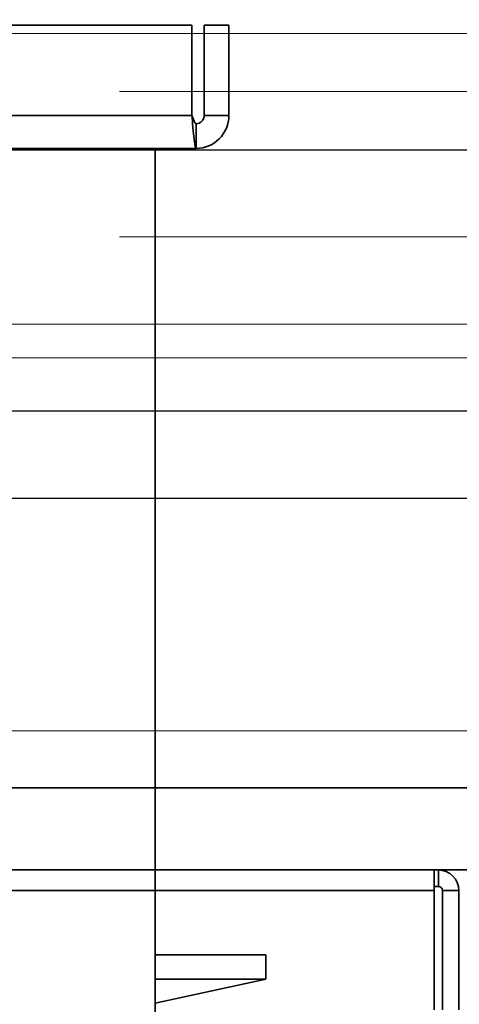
# Model space of a CAD drawing. Header units: millimetres. Extents: x -1465 to 393277, y -3788 to 454312.
# Tile 76 of 256: x 18933 to 18986, y 11856 to 11976. Entities that reach past the tile are written whole.
import ezdxf

# ---------------------------------------------------------------- set-up
doc = ezdxf.new("R2010")
doc.units = ezdxf.units.MM
doc.header["$XCLIPFRAME"] = 2
doc.linetypes.add('DASHED', pattern=[0.75, 0.5, -0.25])
for name, color, linetype in [('AHU03-3-42843OBJ', 8, 'Continuous'), ('AHU03-3-68109OBJ', 8, 'Continuous'), ('AHU03-3-68634OBJ', 8, 'Continuous'), ('AHU03-3-68635OBJ', 8, 'Continuous'), ('FLUID-Wy2', 8, 'Continuous'), ('FLUID-Wy2-INS', 8, 'Continuous')]:
    doc.layers.add(name, color=color, linetype=linetype)
picture_1 = doc.add_image_def('image1.bmp', size_in_pixel=(951, 911))

msp = doc.modelspace()

# ---------------------------------------------------------------- linework, layer by layer
at = {"color": 8, "linetype": 'Continuous', "lineweight": 35, "ltscale": 100}
for p, q in [((19294.07, 11882.8), (17911.76, 11882.8)), ((17911.76, 11872.8), (19728.76, 11872.8))]:
    msp.add_line(p, q, dxfattribs=at)
at = {"layer": 'AHU03-3-42843OBJ', "color": 8, "linetype": 'Continuous', "lineweight": 35, "ltscale": 100}
for p, q in [((18962.76, 11862.47), (18949.26, 11862.47)), ((18962.76, 11862.47), (18962.76, 11859.52)), ((18949.26, 11856.58), (18962.76, 11859.52)), ((18962.76, 11859.52), (18949.26, 11859.52))]:
    msp.add_line(p, q, dxfattribs=at)
at = {"layer": 'AHU03-3-68109OBJ', "color": 8, "linetype": 'Continuous', "lineweight": 35, "ltscale": 100}
for p, q in [((18656.76, 11872.8), (18983.76, 11872.8)), ((18983.26, 11872.8), (18983.26, 11855.8)), ((18983.76, 11872.8), (18983.76, 11870.8)), ((18983.76, 11870.8), (18983.26, 11870.8)), ((18983.26, 11870.3), (18657.26, 11870.3)), ((18986.26, 11870.3), (18984.26, 11870.3)), ((18984.26, 11870.3), (18984.26, 11855.8)), ((18986.26, 11870.3), (18986.26, 11855.8))]:
    msp.add_line(p, q, dxfattribs=at)
for radius in [2.5, 0.5]:
    msp.add_arc((18983.76, 11870.3), radius, 0, 90, dxfattribs=at)
at = {"layer": 'AHU03-3-68634OBJ', "color": 8, "linetype": 'Continuous', "lineweight": 35, "ltscale": 100}
for p, q in [((18953.76, 11975.6), (18686.76, 11975.6)), ((18953.76, 11964.6), (18953.76, 11975.6)), ((18958.26, 11975.6), (18955.26, 11975.6)), ((18955.26, 11964.6), (18955.26, 11975.6)), ((18958.26, 11964.6), (18958.26, 11975.6)), ((18953.76, 11964.6), (18686.76, 11964.6)), ((18953.81, 11963.97), (18953.76, 11964.6)), ((18953.84, 11963.56), (18953.81, 11963.97)), ((18958.26, 11964.6), (18955.26, 11964.6)), ((18954.26, 11960.6), (18954.26, 11963.6)), ((18954.26, 11960.6), (18686.26, 11960.6))]:
    msp.add_line(p, q, dxfattribs=at)
at = {"layer": 'AHU03-3-68634OBJ', "color": 8, "linetype": 'Continuous', "lineweight": 35, "ltscale": 100, "flags": 128}
for points in [[(18954.26, 11963.6), (18954.13, 11963.68), (18954.01, 11963.89), (18953.76, 11964.6)], [(18954.26, 11960.6), (18954.21, 11960.66), (18954.15, 11960.81), (18954.1, 11961.07), (18954.05, 11961.43), (18953.95, 11962.38), (18953.84, 11963.56)]]:
    msp.add_lwpolyline(points, dxfattribs=at)
at = {"layer": 'AHU03-3-68634OBJ', "color": 8, "linetype": 'Continuous', "lineweight": 35, "ltscale": 100}
for radius in [4, 1]:
    msp.add_arc((18954.26, 11964.6), radius, 270, 0, dxfattribs=at)
at = {"layer": 'AHU03-3-68635OBJ', "color": 8, "linetype": 'Continuous', "lineweight": 35, "ltscale": 100}
msp.add_line((18949.26, 11747.63), (18949.26, 11960.6), dxfattribs=at)
at = {"layer": 'FLUID-Wy2', "color": 8, "linetype": 'Continuous', "lineweight": 18, "ltscale": 100}
for p, q in [((17819.95, 11974.57), (19819.95, 11974.57)), ((19819.95, 11974.57), (17819.95, 11974.57)), ((17819.95, 11960.43), (19819.95, 11960.43)), ((19849.95, 11939.22), (17789.95, 11939.22))]:
    msp.add_line(p, q, dxfattribs=at)
at = {"layer": 'FLUID-Wy2', "color": 8, "linetype": 'DASHED', "lineweight": 18, "ltscale": 100}
for p, q in [((19819.95, 11967.5), (17819.95, 11967.5)), ((19819.95, 11949.82), (17819.95, 11949.82))]:
    msp.add_line(p, q, dxfattribs=at)
at = {"layer": 'FLUID-Wy2', "color": 8, "linetype": 'Continuous', "lineweight": 25, "ltscale": 100}
for p, q in [((17819.95, 11960.43), (19819.95, 11960.43)), ((19864.95, 11928.61), (17774.95, 11928.61)), ((19864.95, 11918), (17774.95, 11918))]:
    msp.add_line(p, q, dxfattribs=at)
at = {"layer": 'FLUID-Wy2-INS', "color": 8, "linetype": 'Continuous', "lineweight": 13, "ltscale": 100}
for p, q in [((19919.95, 11935.12), (17719.95, 11935.12)), ((17719.95, 11889.72), (19919.95, 11889.72))]:
    msp.add_line(p, q, dxfattribs=at)

# ---------------------------------------------------------------- pictures from other files: only their frames are drawn
at = {"color": 8, "lineweight": 13}
image = msp.add_image(picture_1, insert=(17864.13, 12545.82), size_in_units=(1986.02, 1904.63), rotation=-90, dxfattribs=at)
image.set_boundary_path([(-0.5, -0.5), (950.5, 910.5)])

doc.saveas('drawing.dxf')
